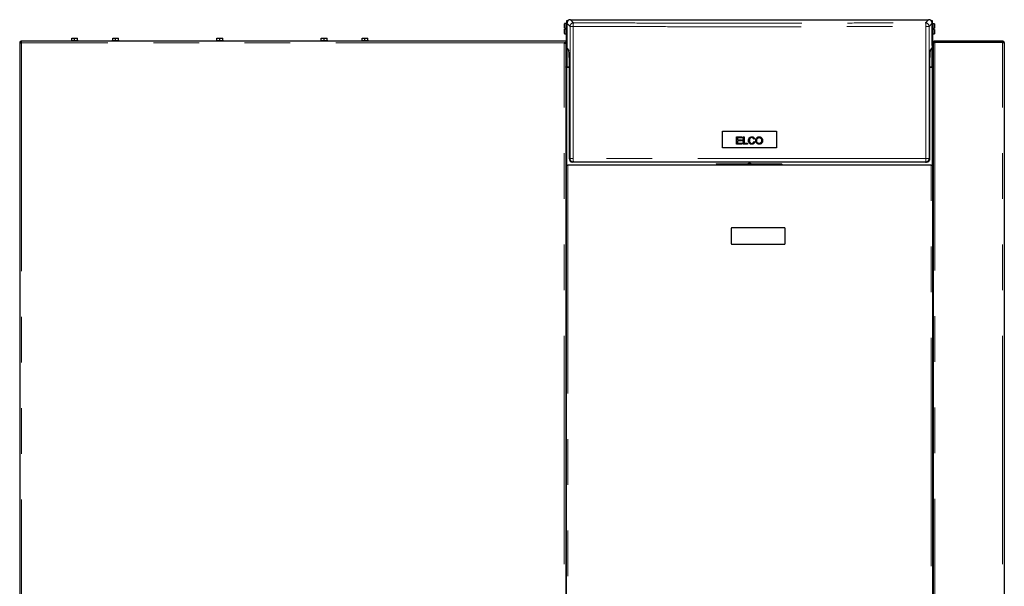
# Model space of a CAD drawing. Header units: millimetres. Extents: x 20 to 263, y 82 to 179.
# Tile 76 of 76: x 236 to 263, y 98 to 113. Entities that reach past the tile are written whole.
import ezdxf

# ---------------------------------------------------------------- set-up
doc = ezdxf.new("R2010")
doc.units = ezdxf.units.MM
doc.linetypes.add('PHANTOM', pattern=[12.7, 6.35, -1.27, 1.27, -1.27, 1.27, -1.27])

msp = doc.modelspace()

# ---------------------------------------------------------------- linework, layer by layer
at = {"color": 7, "linetype": 'Continuous', "lineweight": 25}
for p, q in [((250.953, 113.198), (250.949, 113.194)), ((250.949, 113.073), (250.949, 113.194)), ((251.005, 113.198), (250.953, 113.198)), ((250.953, 113.198), (250.953, 113.073)), ((251.009, 113.194), (251.005, 113.198)), ((251.005, 113.058), (251.005, 113.198)), ((251.008, 113.196), (251.018, 113.196)), ((251.008, 113.196), (251.008, 113.195)), ((251.009, 113.194), (251.009, 113.058)), ((251.018, 113.168), (251.009, 113.168)), ((251.018, 113.282), (251.051, 113.282)), ((251.018, 113.208), (251.018, 113.282)), ((251.018, 113.208), (251.018, 112.593)), ((251.118, 113.308), (261.078, 113.308)), ((261.145, 113.282), (261.178, 113.282)), ((261.178, 113.282), (261.178, 113.208)), ((261.178, 112.593), (261.178, 113.208)), ((261.178, 113.196), (261.188, 113.196)), ((261.187, 113.164), (261.178, 113.164)), ((261.191, 113.194), (261.187, 113.19)), ((261.187, 113.054), (261.187, 113.19)), ((261.188, 113.191), (261.188, 113.196)), ((261.243, 113.194), (261.191, 113.194)), ((261.191, 113.194), (261.191, 113.054)), ((261.247, 113.19), (261.243, 113.194)), ((261.243, 113.069), (261.243, 113.194)), ((261.247, 113.19), (261.247, 113.069)), ((250.953, 113.073), (250.949, 113.073)), ((250.949, 112.922), (250.949, 113.043)), ((250.949, 113.043), (250.953, 113.043)), ((250.949, 112.922), (250.953, 112.918)), ((250.953, 113.073), (250.979, 113.073)), ((250.953, 113.043), (250.953, 112.918)), ((250.979, 113.043), (250.953, 113.043)), ((250.953, 112.918), (251.005, 112.918)), ((250.979, 113.043), (250.979, 113.073)), ((251.005, 112.918), (251.005, 113.058)), ((251.005, 112.918), (251.009, 112.922)), ((251.008, 111.991), (251.008, 112.921)), ((251.009, 113.058), (251.009, 112.922)), ((251.009, 112.948), (251.018, 112.948)), ((261.178, 112.944), (261.187, 112.944)), ((261.187, 112.918), (261.187, 113.054)), ((261.187, 112.918), (261.191, 112.914)), ((261.188, 112.917), (261.188, 111.991)), ((261.191, 113.054), (261.191, 112.914)), ((261.191, 112.914), (261.243, 112.914)), ((261.217, 113.069), (261.243, 113.069)), ((261.217, 113.069), (261.217, 113.039)), ((261.243, 113.039), (261.217, 113.039)), ((261.247, 113.069), (261.243, 113.069)), ((261.243, 112.914), (261.243, 113.039)), ((261.243, 113.039), (261.247, 113.039)), ((261.243, 112.914), (261.247, 112.918)), ((261.247, 113.039), (261.247, 112.918)), ((235.788, 112.674), (235.788, 85.464)), ((235.788, 112.674), (235.813, 112.674)), ((250.938, 112.714), (235.827, 112.714)), ((235.827, 112.714), (235.827, 112.689)), ((237.218, 112.734), (237.218, 112.714)), ((237.218, 112.734), (237.418, 112.734)), ((237.238, 112.734), (237.238, 112.794)), ((237.238, 112.794), (237.315, 112.794)), ((237.315, 112.734), (237.315, 112.794)), ((237.315, 112.794), (237.398, 112.794)), ((237.398, 112.734), (237.398, 112.794)), ((237.418, 112.714), (237.418, 112.734)), ((238.356, 112.734), (238.356, 112.714)), ((238.356, 112.734), (238.556, 112.734)), ((238.376, 112.734), (238.376, 112.794)), ((238.376, 112.794), (238.453, 112.794)), ((238.453, 112.734), (238.453, 112.794)), ((238.453, 112.794), (238.536, 112.794)), ((238.536, 112.734), (238.536, 112.794)), ((238.556, 112.714), (238.556, 112.734)), ((241.258, 112.734), (241.258, 112.714)), ((241.258, 112.734), (241.458, 112.734)), ((241.278, 112.734), (241.278, 112.794)), ((241.278, 112.794), (241.355, 112.794)), ((241.355, 112.734), (241.355, 112.794)), ((241.355, 112.794), (241.438, 112.794)), ((241.438, 112.734), (241.438, 112.794)), ((241.458, 112.714), (241.458, 112.734)), ((244.161, 112.734), (244.161, 112.714)), ((244.161, 112.734), (244.361, 112.734)), ((244.181, 112.734), (244.181, 112.794)), ((244.181, 112.794), (244.258, 112.794)), ((244.258, 112.734), (244.258, 112.794)), ((244.258, 112.794), (244.341, 112.794)), ((244.341, 112.734), (244.341, 112.794)), ((244.361, 112.714), (244.361, 112.734)), ((245.298, 112.734), (245.298, 112.714)), ((245.298, 112.734), (245.498, 112.734)), ((245.318, 112.734), (245.318, 112.794)), ((245.318, 112.794), (245.395, 112.794)), ((245.395, 112.734), (245.395, 112.794)), ((245.395, 112.794), (245.478, 112.794)), ((245.478, 112.734), (245.478, 112.794)), ((245.498, 112.714), (245.498, 112.734)), ((250.988, 112.714), (250.938, 112.714)), ((250.988, 112.664), (250.938, 112.664)), ((250.963, 112.664), (250.963, 112.659)), ((250.988, 112.714), (250.988, 112.664)), ((250.988, 112.649), (250.988, 112.664)), ((250.988, 112.649), (250.988, 85.453)), ((261.208, 112.664), (261.208, 112.714)), ((261.208, 112.714), (261.258, 112.714)), ((261.208, 112.664), (261.22, 112.664)), ((261.208, 112.664), (261.208, 112.649)), ((261.208, 112.649), (261.208, 85.453)), ((261.258, 112.689), (261.258, 112.714)), ((263.138, 112.714), (261.258, 112.714)), ((263.138, 112.689), (261.258, 112.689)), ((261.258, 112.689), (261.258, 112.682)), ((261.258, 112.682), (263.138, 112.682)), ((261.363, 112.689), (261.363, 112.682)), ((263.138, 112.714), (263.138, 112.689)), ((263.188, 112.664), (263.188, 85.464)), ((251.021, 112.505), (251.019, 112.568)), ((251.021, 112.505), (251.072, 112.454)), ((261.124, 112.454), (261.176, 112.505)), ((261.177, 112.568), (261.176, 112.505)), ((261.208, 112.351), (261.188, 112.351)), ((251.077, 112.254), (251.077, 109.448)), ((261.119, 109.448), (261.119, 112.254)), ((261.208, 112.261), (261.188, 112.261)), ((261.208, 112.171), (261.188, 112.171)), ((251.064, 111.991), (250.989, 111.991)), ((251.077, 111.976), (251.018, 111.976)), ((261.178, 111.976), (261.119, 111.976)), ((261.207, 111.991), (261.132, 111.991)), ((255.344, 110.212), (256.852, 110.212)), ((255.344, 109.744), (255.344, 110.212)), ((256.852, 110.212), (256.852, 109.744)), ((255.735, 110.048), (255.88, 110.048)), ((255.735, 109.848), (255.735, 110.048)), ((255.762, 110.024), (255.762, 109.963)), ((255.88, 110.024), (255.762, 110.024)), ((255.762, 109.963), (255.872, 109.963)), ((255.762, 109.94), (255.762, 109.872)), ((255.872, 109.94), (255.762, 109.94)), ((255.872, 109.963), (255.872, 109.94)), ((255.88, 110.048), (255.88, 110.024)), ((255.92, 110.048), (255.946, 110.048)), ((255.92, 109.848), (255.92, 110.048)), ((255.946, 110.048), (255.946, 109.872)), ((256.242, 109.993), (256.216, 109.987)), ((256.219, 109.918), (256.245, 109.911)), ((256.852, 109.744), (255.344, 109.744)), ((255.884, 109.848), (255.735, 109.848)), ((255.762, 109.872), (255.884, 109.872)), ((255.884, 109.872), (255.884, 109.848)), ((256.045, 109.848), (255.92, 109.848)), ((255.946, 109.872), (256.045, 109.872)), ((256.045, 109.872), (256.045, 109.848)), ((251.203, 109.348), (251.177, 109.348)), ((260.993, 109.348), (261.019, 109.348)), ((250.991, 109.277), (250.988, 109.276)), ((250.988, 109.149), (251.008, 109.149)), ((251.008, 85.414), (251.008, 109.264)), ((251.008, 109.264), (251.042, 109.264)), ((251.028, 109.266), (251.018, 109.266)), ((251.028, 109.264), (251.028, 109.266)), ((261.155, 109.264), (251.042, 109.264)), ((255.193, 109.304), (255.173, 109.284)), ((255.173, 109.284), (255.173, 109.264)), ((255.173, 109.284), (257.009, 109.284)), ((255.193, 109.304), (256.989, 109.304)), ((257.009, 109.284), (256.989, 109.304)), ((257.009, 109.264), (257.009, 109.284)), ((261.155, 109.264), (261.188, 109.264)), ((261.178, 109.266), (261.168, 109.266)), ((261.168, 109.266), (261.168, 109.264)), ((261.188, 109.264), (261.188, 85.414)), ((261.188, 109.156), (261.208, 109.156)), ((261.205, 109.277), (261.208, 109.276)), ((255.588, 107.504), (255.588, 107.084)), ((257.068, 107.524), (255.608, 107.524)), ((257.088, 107.084), (257.088, 107.504)), ((255.608, 107.064), (257.068, 107.064))]:
    msp.add_line(p, q, dxfattribs=at)
at = {"color": 8, "linetype": 'PHANTOM', "lineweight": 18}
for p, q in [((251.018, 113.208), (251.104, 113.123)), ((251.118, 113.308), (251.203, 113.223)), ((261.078, 113.308), (260.993, 113.223)), ((261.093, 113.123), (261.178, 113.208)), ((251.104, 113.123), (251.188, 113.123)), ((251.104, 109.448), (251.104, 113.123)), ((251.188, 109.448), (251.188, 113.123)), ((261.009, 113.123), (261.009, 109.448)), ((261.009, 113.123), (261.093, 113.123)), ((261.093, 113.123), (261.093, 109.448)), ((235.838, 112.664), (235.838, 85.414)), ((250.938, 112.664), (235.838, 112.664)), ((250.938, 85.464), (250.938, 112.664)), ((261.258, 112.682), (261.258, 85.464)), ((263.003, 112.682), (263.003, 112.689)), ((263.138, 85.464), (263.138, 112.682)), ((251.021, 111.991), (251.021, 112.505)), ((261.175, 112.505), (261.175, 111.991)), ((251.018, 109.266), (251.018, 111.976)), ((251.064, 111.991), (251.064, 111.976)), ((261.132, 111.991), (261.132, 111.976)), ((261.178, 111.976), (261.178, 109.266)), ((251.104, 109.448), (251.077, 109.448)), ((251.188, 109.448), (251.104, 109.448)), ((261.009, 109.448), (251.188, 109.448)), ((261.009, 109.448), (261.093, 109.448)), ((261.093, 109.448), (261.119, 109.448)), ((251.018, 109.266), (251.018, 109.264)), ((251.042, 109.264), (251.042, 85.414)), ((261.155, 85.414), (261.155, 109.264)), ((261.178, 109.266), (261.178, 109.264))]:
    msp.add_line(p, q, dxfattribs=at)
at = {"color": 7, "linetype": 'Continuous', "lineweight": 25, "flags": 128}
for points in [[(263.05, 112.682), (263.034, 112.686), (263.003, 112.689)], [(251.018, 111.976), (251.012, 111.976), (251.007, 111.977), (251.002, 111.979), (250.997, 111.981), (250.993, 111.984), (250.99, 111.988), (250.989, 111.991), (250.988, 111.995)], [(251.018, 111.976), (251.012, 111.976), (251.007, 111.977), (251.002, 111.979), (250.997, 111.981), (250.993, 111.984), (250.99, 111.988), (250.989, 111.991), (250.988, 111.995)], [(261.208, 111.995), (261.208, 111.991), (261.206, 111.988), (261.203, 111.984), (261.199, 111.981), (261.195, 111.979), (261.19, 111.977), (261.184, 111.976), (261.178, 111.976)], [(261.208, 111.995), (261.208, 111.991), (261.206, 111.988), (261.203, 111.984), (261.199, 111.981), (261.195, 111.979), (261.19, 111.977), (261.184, 111.976), (261.178, 111.976)]]:
    msp.add_lwpolyline(points, dxfattribs=at)
at = {"color": 8, "linetype": 'PHANTOM', "lineweight": 18, "flags": 128}
for points in [[(251.188, 109.448), (251.188, 109.428), (251.189, 109.41), (251.19, 109.392), (251.192, 109.377), (251.195, 109.365), (251.197, 109.356), (251.2, 109.35), (251.203, 109.348)], [(261.009, 109.448), (261.008, 109.428), (261.007, 109.41), (261.006, 109.392), (261.004, 109.377), (261.002, 109.365), (260.999, 109.356), (260.996, 109.35), (260.993, 109.348)]]:
    msp.add_lwpolyline(points, dxfattribs=at)
at = {"color": 8, "linetype": 'PHANTOM', "lineweight": 18}
for centre, start, end in [((251.204, 113.123), 90.0463, 179.9537), ((260.993, 113.123), 0.0459, 89.9537), ((251.203, 109.448), 179.9922, 269.9887), ((260.993, 109.448), 270.0108, 0.0088)]:
    msp.add_arc(centre, 0.1, start, end, dxfattribs=at)
at = {"color": 7, "linetype": 'Continuous', "lineweight": 25}
for centre, radius, start, end in [((235.838, 112.664), 0.05, 102.5421, 167.4579), ((235.838, 112.664), 0.025, 106.6378, 159.892), ((250.983, 112.016), 0.025, 282.7841, 0), ((251.064, 112.016), 0.025, 270, 302.0879), ((261.132, 112.016), 0.025, 237.9121, 270), ((261.213, 112.016), 0.025, 180, 257.2159), ((251.016, 109.321), 0.0669, 245.1883, 263.0563), ((251.016, 109.301), 0.0342, 223.0221, 273.4342), ((256.098, 109.152), 0.16, 71.8051, 108.1949), ((261.18, 109.301), 0.0342, 266.5654, 316.9783), ((261.18, 109.321), 0.0669, 276.9411, 294.8138), ((255.608, 107.504), 0.02, 90, 180), ((257.068, 107.504), 0.02, 0, 90), ((255.608, 107.084), 0.02, 180, 270), ((257.068, 107.084), 0.02, 270, 0)]:
    msp.add_arc(centre, radius, start, end, dxfattribs=at)
for centre, major_axis, ratio, start_param, end_param in [((251.118, 113.208), (-0.0708, 0.0708), 0.999315, 5.49813, 6.235723), ((261.078, 113.208), (0.0708, 0.0708), 0.999315, 0.047462, 0.785056), ((251.017, 112.498), (0, 0.1), 0.026186, 5.484697, 5.952363), ((251.072, 112.254), (0, 0.2), 0.026186, 4.712389, 6.257005), ((261.124, 112.254), (0, 0.2), 0.026186, 0.02618, 1.570796), ((261.179, 112.498), (0, 0.1), 0.026186, 0.330822, 0.798488), ((251.177, 109.448), (-0.1, 0), 0.999657, 0, 1.570796), ((261.019, 109.448), (0.1, 0), 0.999657, 4.712389, 6.283185), ((251.018, 109.298), (0, -0.0474), 0.63275, 4.712389, 5.157016), ((261.178, 109.298), (0, 0.0474), 0.63275, 4.267762, 4.712389)]:
    msp.add_ellipse(centre, major_axis=major_axis, ratio=ratio, start_param=start_param, end_param=end_param, dxfattribs=at)
for points, knots in [([(251.018, 113.223), (251.016, 113.22), (251.01, 113.212), (251.009, 113.202), (251.008, 113.196)], [0, 0, 0, 0, 0.401341, 1, 1, 1, 1]), ([(251.008, 113.191), (251.008, 113.192), (251.009, 113.193), (251.011, 113.195), (251.016, 113.196), (251.019, 113.198), (251.021, 113.198)], [0, 0, 0, 0, 0.250007, 0.500005, 0.749996, 1, 1, 1, 1]), ([(251.051, 113.282), (251.046, 113.277), (251.037, 113.268), (251.027, 113.25), (251.02, 113.229), (251.019, 113.215), (251.018, 113.208)], [0, 0, 0, 0, 0.239849, 0.486439, 0.739837, 1, 1, 1, 1]), ([(261.178, 113.208), (261.178, 113.215), (261.177, 113.229), (261.17, 113.25), (261.16, 113.268), (261.15, 113.277), (261.145, 113.282)], [0, 0, 0, 0, 0.260163, 0.513561, 0.760152, 1, 1, 1, 1]), ([(261.175, 113.198), (261.177, 113.198), (261.181, 113.196), (261.185, 113.195), (261.188, 113.193), (261.188, 113.192), (261.188, 113.191)], [0, 0, 0, 0, 0.249994, 0.499991, 0.749991, 1, 1, 1, 1]), ([(261.188, 113.196), (261.188, 113.202), (261.187, 113.212), (261.181, 113.22), (261.178, 113.223)], [0, 0, 0, 0, 0.5986626, 1, 1, 1, 1]), ([(235.788, 112.674), (235.789, 112.674), (235.79, 112.672), (235.802, 112.669), (235.819, 112.666), (235.832, 112.665), (235.838, 112.664)], [0, 0, 0, 0, 0.250005, 0.500002, 0.750012, 1, 1, 1, 1]), ([(235.813, 112.674), (235.814, 112.674), (235.814, 112.672), (235.82, 112.669), (235.828, 112.666), (235.835, 112.665), (235.838, 112.664)], [0, 0, 0, 0, 0.249998, 0.49998, 0.749986, 1, 1, 1, 1]), ([(235.838, 112.664), (235.837, 112.67), (235.835, 112.683), (235.833, 112.7), (235.83, 112.711), (235.828, 112.713), (235.827, 112.714)], [0, 0, 0, 0, 0.250012, 0.500014, 0.75001, 1, 1, 1, 1]), ([(235.838, 112.664), (235.837, 112.667), (235.835, 112.673), (235.833, 112.682), (235.83, 112.687), (235.828, 112.688), (235.827, 112.689)], [0, 0, 0, 0, 0.250018, 0.500012, 0.750014, 1, 1, 1, 1]), ([(250.938, 112.664), (250.944, 112.663), (250.955, 112.661), (250.97, 112.657), (250.982, 112.654), (250.987, 112.652), (250.988, 112.65), (250.988, 112.649)], [0, 0, 0, 0, 0.218157, 0.43632, 0.654485, 0.872651, 1, 1, 1, 1]), ([(261.258, 112.714), (261.252, 112.713), (261.24, 112.712), (261.224, 112.702), (261.213, 112.687), (261.209, 112.673), (261.208, 112.665), (261.208, 112.664)], [0, 0, 0, 0, 0.231968, 0.463998, 0.696039, 0.928078, 1, 1, 1, 1]), ([(261.208, 112.649), (261.209, 112.652), (261.21, 112.657), (261.22, 112.664), (261.235, 112.672), (261.248, 112.678), (261.256, 112.681), (261.258, 112.682)], [0, 0, 0, 0, 0.231967, 0.464009, 0.696061, 0.928103, 1, 1, 1, 1]), ([(261.258, 112.689), (261.255, 112.688), (261.248, 112.687), (261.239, 112.681), (261.236, 112.675), (261.235, 112.671)], [0, 0, 0, 0, 0.314562, 0.663245, 1, 1, 1, 1]), ([(263.131, 112.682), (263.132, 112.683), (263.134, 112.687), (263.136, 112.688), (263.138, 112.689), (263.138, 112.689)], [0, 0, 0, 0, 0.346918, 0.820326, 1, 1, 1, 1]), ([(263.188, 112.664), (263.188, 112.669), (263.186, 112.681), (263.177, 112.696), (263.164, 112.707), (263.15, 112.713), (263.141, 112.713), (263.138, 112.714)], [0, 0, 0, 0, 0.220235, 0.44049, 0.66073, 0.880981, 1, 1, 1, 1]), ([(263.159, 112.677), (263.158, 112.678), (263.156, 112.682), (263.149, 112.686), (263.143, 112.688), (263.139, 112.689), (263.138, 112.689)], [0, 0, 0, 0, 0.184752, 0.549874, 0.914975, 1, 1, 1, 1]), ([(263.138, 112.682), (263.144, 112.68), (263.155, 112.678), (263.171, 112.674), (263.182, 112.67), (263.188, 112.666), (263.188, 112.664), (263.188, 112.664)], [0, 0, 0, 0, 0.220225, 0.440474, 0.660724, 0.880973, 1, 1, 1, 1]), ([(256.245, 109.911), (256.242, 109.901), (256.236, 109.882), (256.216, 109.86), (256.193, 109.848), (256.162, 109.843), (256.131, 109.846), (256.103, 109.861), (256.084, 109.883), (256.07, 109.917), (256.067, 109.957), (256.075, 109.995), (256.091, 110.023), (256.115, 110.041), (256.143, 110.051), (256.172, 110.052), (256.201, 110.046), (256.223, 110.03), (256.236, 110.011), (256.24, 109.998), (256.242, 109.993)], [0, 0, 0, 0, 0.062382, 0.1107097, 0.1590769, 0.207154, 0.2837839, 0.3306911, 0.3775485, 0.4439066, 0.5321672, 0.6020468, 0.656568, 0.7113299, 0.7625789, 0.8226783, 0.8732796, 0.9241749, 0.9697656, 1, 1, 1, 1]), ([(256.216, 109.987), (256.213, 109.994), (256.208, 110.007), (256.195, 110.02), (256.179, 110.028), (256.16, 110.03), (256.139, 110.027), (256.121, 110.017), (256.107, 110.001), (256.097, 109.975), (256.095, 109.942), (256.1, 109.91), (256.111, 109.888), (256.127, 109.875), (256.148, 109.867), (256.169, 109.867), (256.187, 109.872), (256.195, 109.878), (256.198, 109.88)], [0, 0, 0, 0, 0.067412, 0.112509, 0.157639, 0.217336, 0.280501, 0.335619, 0.390708, 0.458335, 0.573192, 0.672365, 0.727781, 0.78363, 0.848184, 0.912027, 0.96582, 1, 1, 1, 1]), ([(256.198, 109.88), (256.201, 109.883), (256.209, 109.891), (256.216, 109.905), (256.218, 109.915), (256.219, 109.918)], [0, 0, 0, 0, 0.288487, 0.764286, 1, 1, 1, 1]), ([(256.281, 109.895), (256.277, 109.909), (256.267, 109.938), (256.272, 109.98), (256.287, 110.014), (256.309, 110.036), (256.339, 110.05), (256.374, 110.053), (256.408, 110.045), (256.435, 110.026), (256.445, 110.009), (256.45, 110.001)], [0, 0, 0, 0, 0.1355, 0.287746, 0.387831, 0.488261, 0.584155, 0.698542, 0.813956, 0.916784, 1, 1, 1, 1]), ([(256.45, 110.001), (256.454, 109.988), (256.463, 109.963), (256.461, 109.924), (256.45, 109.892), (256.431, 109.867), (256.406, 109.851), (256.376, 109.843), (256.343, 109.845), (256.312, 109.858), (256.291, 109.877), (256.284, 109.891), (256.281, 109.895)], [0, 0, 0, 0, 0.129331, 0.250908, 0.361923, 0.452383, 0.543019, 0.636348, 0.741578, 0.853328, 0.950494, 1, 1, 1, 1]), ([(256.415, 109.888), (256.409, 109.883), (256.397, 109.872), (256.374, 109.867), (256.353, 109.867), (256.332, 109.874), (256.315, 109.888), (256.302, 109.908), (256.295, 109.942), (256.298, 109.975), (256.309, 110), (256.315, 110.007), (256.318, 110.009)], [0, 0, 0, 0, 0.1019262, 0.1928855, 0.2831637, 0.3706612, 0.4581315, 0.5513072, 0.668798, 0.8748645, 0.9588955, 1, 1, 1, 1]), ([(256.318, 110.009), (256.324, 110.014), (256.336, 110.024), (256.359, 110.03), (256.383, 110.028), (256.404, 110.019), (256.42, 110.002), (256.431, 109.979), (256.435, 109.949), (256.432, 109.917), (256.422, 109.897), (256.416, 109.89), (256.415, 109.888)], [0, 0, 0, 0, 0.098811, 0.197913, 0.29436, 0.398301, 0.489515, 0.577836, 0.72234, 0.875484, 0.972982, 1, 1, 1, 1]), ([(260.993, 109.348), (260.691, 109.348), (260.087, 109.348), (259.176, 109.348), (258.262, 109.348), (257.345, 109.348), (256.426, 109.348), (255.525, 109.348), (254.641, 109.348), (253.777, 109.348), (252.916, 109.348), (252.058, 109.348), (251.488, 109.348), (251.203, 109.348)], [0, 0, 0, 0, 0.093197, 0.186366, 0.279671, 0.373137, 0.466603, 0.560103, 0.648221, 0.736357, 0.824282, 0.912127, 1, 1, 1, 1])]:
    msp.add_open_spline(points, degree=3, knots=knots, dxfattribs=at)
at = {"color": 8, "linetype": 'PHANTOM', "lineweight": 18}
for points, knots in [([(251.203, 113.223), (251.202, 113.221), (251.198, 113.218), (251.195, 113.205), (251.192, 113.192), (251.19, 113.177), (251.188, 113.154), (251.188, 113.135), (251.188, 113.123)], [0, 0, 0, 0, 0.239812, 0.384575, 0.499994, 0.631405, 0.760188, 1, 1, 1, 1]), ([(251.203, 113.223), (251.505, 113.221), (252.109, 113.219), (253.02, 113.216), (253.934, 113.214), (254.851, 113.213), (255.77, 113.213), (256.671, 113.213), (257.555, 113.213), (258.419, 113.215), (259.28, 113.217), (260.139, 113.219), (260.708, 113.222), (260.993, 113.223)], [0, 0, 0, 0, 0.093197, 0.186367, 0.279671, 0.373138, 0.466603, 0.560103, 0.648221, 0.736356, 0.824281, 0.912126, 1, 1, 1, 1]), ([(260.993, 113.223), (260.995, 113.221), (260.998, 113.218), (261.002, 113.205), (261.004, 113.192), (261.006, 113.177), (261.008, 113.154), (261.008, 113.135), (261.009, 113.123)], [0, 0, 0, 0, 0.2398127, 0.3845712, 0.4999936, 0.6314047, 0.7601875, 1, 1, 1, 1]), ([(251.188, 113.123), (251.492, 113.122), (252.099, 113.119), (253.015, 113.116), (253.932, 113.114), (254.851, 113.113), (255.77, 113.113), (256.672, 113.113), (257.555, 113.113), (258.421, 113.115), (259.286, 113.117), (260.149, 113.119), (260.722, 113.122), (261.009, 113.123)], [0, 0, 0, 0, 0.09349, 0.1869078, 0.2802538, 0.3735278, 0.46673, 0.5598904, 0.6477848, 0.735743, 0.8237648, 0.9118505, 1, 1, 1, 1])]:
    msp.add_open_spline(points, degree=3, knots=knots, dxfattribs=at)

doc.saveas('drawing.dxf')
